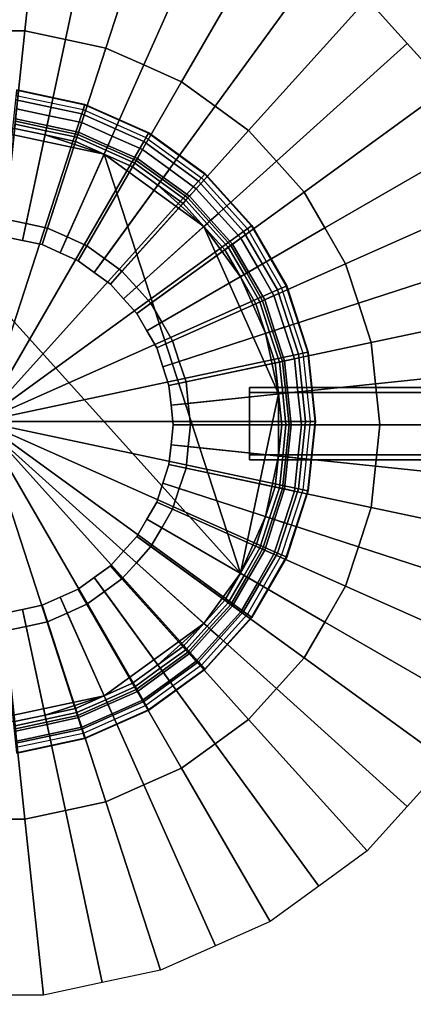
# Model space of a CAD drawing. Extents: x -11.5 to 11.5, y -9.9 to 10.6.
# Tile 15 of 33: x -5.9 to -4.2, y 2.6 to 6.8. Entities that reach past the tile are written whole.
import ezdxf

# ---------------------------------------------------------------- set-up
doc = ezdxf.new("R2010")
doc.units = 0
for name, color, linetype in [('CAST_IRON_-_PLATES_4', 27, 'CONTINUOUS'), ('GALVANIZED_METAL', 252, 'CONTINUOUS'), ('STAINLESS_STEEL', 251, 'CONTINUOUS')]:
    doc.layers.add(name, color=color, linetype=linetype)

msp = doc.modelspace()

# ---------------------------------------------------------------- linework, layer by layer
at = {"layer": 'CAST_IRON_-_PLATES_4'}
for points in [[(-5.6501, 6.4651, 1.478), (-5.6631, 6.4253, 1.5426), (-5.9504, 6.4864, 1.5426), (-5.946, 6.528, 1.478)], [(-5.657, 6.4441, 1.4134), (-5.6496, 6.4668, 1.4134), (-5.9458, 6.5298, 1.4134), (-5.9483, 6.506, 1.4134)], [(-5.6496, 6.4668, 1.4134), (-5.6501, 6.4651, 1.478), (-5.946, 6.528, 1.478), (-5.9458, 6.5298, 1.4134)], [(-5.6631, 6.4253, 1.5426), (-6.0973, 5.0889, 1.5426), (-5.9504, 6.4864, 1.5426)], [(-5.3738, 6.342, 1.478), (-5.3947, 6.3058, 1.5426), (-5.6631, 6.4253, 1.5426), (-5.6501, 6.4651, 1.478)], [(-5.3848, 6.3229, 1.4134), (-5.3729, 6.3436, 1.4134), (-5.6496, 6.4668, 1.4134), (-5.657, 6.4441, 1.4134)], [(-5.3729, 6.3436, 1.4134), (-5.3738, 6.342, 1.478), (-5.6501, 6.4651, 1.478), (-5.6496, 6.4668, 1.4134)], [(-5.3947, 6.3058, 1.5426), (-6.0973, 5.0889, 1.5426), (-5.6631, 6.4253, 1.5426)], [(-5.1291, 6.1642, 1.478), (-5.1571, 6.1332, 1.5426), (-5.3947, 6.3058, 1.5426), (-5.3738, 6.342, 1.478)], [(-5.1439, 6.1478, 1.4134), (-5.1278, 6.1656, 1.4134), (-5.3729, 6.3436, 1.4134), (-5.3848, 6.3229, 1.4134)], [(-5.1278, 6.1656, 1.4134), (-5.1291, 6.1642, 1.478), (-5.3738, 6.342, 1.478), (-5.3729, 6.3436, 1.4134)], [(-5.1571, 6.1332, 1.5426), (-6.0973, 5.0889, 1.5426), (-5.3947, 6.3058, 1.5426)], [(-4.9267, 5.9394, 1.478), (-4.9605, 5.9148, 1.5426), (-5.1571, 6.1332, 1.5426), (-5.1291, 6.1642, 1.478)], [(-4.9445, 5.9264, 1.4134), (-4.9252, 5.9405, 1.4134), (-5.1278, 6.1656, 1.4134), (-5.1439, 6.1478, 1.4134)], [(-4.9252, 5.9405, 1.4134), (-4.9267, 5.9394, 1.478), (-5.1291, 6.1642, 1.478), (-5.1278, 6.1656, 1.4134)], [(-4.9605, 5.9148, 1.5426), (-6.0973, 5.0889, 1.5426), (-5.1571, 6.1332, 1.5426)], [(-4.8136, 5.6605, 1.5426), (-6.0973, 5.0889, 1.5426), (-4.9605, 5.9148, 1.5426)], [(-4.7754, 5.6775, 1.478), (-4.8136, 5.6605, 1.5426), (-4.9605, 5.9148, 1.5426), (-4.9267, 5.9394, 1.478)], [(-4.7956, 5.6685, 1.4134), (-4.7737, 5.6782, 1.4134), (-4.9252, 5.9405, 1.4134), (-4.9445, 5.9264, 1.4134)], [(-4.7737, 5.6782, 1.4134), (-4.7754, 5.6775, 1.478), (-4.9267, 5.9394, 1.478), (-4.9252, 5.9405, 1.4134)], [(-4.7228, 5.3811, 1.5426), (-6.0973, 5.0889, 1.5426), (-4.8136, 5.6605, 1.5426)], [(-4.6819, 5.3898, 1.478), (-4.7228, 5.3811, 1.5426), (-4.8136, 5.6605, 1.5426), (-4.7754, 5.6775, 1.478)], [(-4.7035, 5.3852, 1.4134), (-4.6801, 5.3902, 1.4134), (-4.7737, 5.6782, 1.4134), (-4.7956, 5.6685, 1.4134)], [(-4.6801, 5.3902, 1.4134), (-4.6819, 5.3898, 1.478), (-4.7754, 5.6775, 1.478), (-4.7737, 5.6782, 1.4134)], [(-4.6921, 5.0889, 1.5426), (-6.0973, 5.0889, 1.5426), (-4.7228, 5.3811, 1.5426)], [(-4.6503, 5.0889, 1.478), (-4.6921, 5.0889, 1.5426), (-4.7228, 5.3811, 1.5426), (-4.6819, 5.3898, 1.478)], [(-4.6724, 5.0889, 1.4134), (-4.6485, 5.0889, 1.4134), (-4.6801, 5.3902, 1.4134), (-4.7035, 5.3852, 1.4134)], [(-4.6485, 5.0889, 1.4134), (-4.6503, 5.0889, 1.478), (-4.6819, 5.3898, 1.478), (-4.6801, 5.3902, 1.4134)], [(-1.0058, 5.2369, 1.9375), (-4.9349, 5.2369, 2.0094), (-4.9349, 4.9224, 2.0094), (-1.0058, 4.9224, 1.9375)], [(-4.9349, 5.2369, 2.0094), (-4.9349, 5.2153, 2.348), (-4.9349, 4.9437, 2.348), (-4.9349, 4.9224, 2.0094)], [(-4.9349, 5.2369, 2.0094), (-1.0058, 5.2369, 1.9375), (-1.0378, 5.2153, 2.348), (-4.9349, 5.2153, 2.348)], [(-4.9349, 4.9437, 2.348), (-4.9349, 5.2153, 2.348), (-1.0378, 5.2153, 2.348), (-1.0378, 4.9437, 2.348)], [(-5.9504, 3.6915, 1.5426), (-6.0973, 5.0889, 1.5426), (-5.6631, 3.7526, 1.5426)], [(-5.6631, 3.7526, 1.5426), (-6.0973, 5.0889, 1.5426), (-5.3947, 3.872, 1.5426)], [(-5.3947, 3.872, 1.5426), (-6.0973, 5.0889, 1.5426), (-5.1571, 4.0447, 1.5426)], [(-5.1571, 4.0447, 1.5426), (-6.0973, 5.0889, 1.5426), (-4.9605, 4.263, 1.5426)], [(-4.9605, 4.263, 1.5426), (-6.0973, 5.0889, 1.5426), (-4.8136, 4.5174, 1.5426)], [(-4.8136, 4.5174, 1.5426), (-6.0973, 5.0889, 1.5426), (-4.7228, 4.7968, 1.5426)], [(-4.7228, 4.7968, 1.5426), (-6.0973, 5.0889, 1.5426), (-4.6921, 5.0889, 1.5426)], [(-4.6819, 4.7881, 1.478), (-4.7228, 4.7968, 1.5426), (-4.6921, 5.0889, 1.5426), (-4.6503, 5.0889, 1.478)], [(-4.7035, 4.7927, 1.4134), (-4.6801, 4.7877, 1.4134), (-4.6485, 5.0889, 1.4134), (-4.6724, 5.0889, 1.4134)], [(-4.6801, 4.7877, 1.4134), (-4.6819, 4.7881, 1.478), (-4.6503, 5.0889, 1.478), (-4.6485, 5.0889, 1.4134)], [(-4.9349, 4.9437, 2.348), (-1.0378, 4.9437, 2.348), (-1.0058, 4.9224, 1.9375), (-4.9349, 4.9224, 2.0094)], [(-4.7754, 4.5004, 1.478), (-4.8136, 4.5174, 1.5426), (-4.7228, 4.7968, 1.5426), (-4.6819, 4.7881, 1.478)], [(-4.7956, 4.5094, 1.4134), (-4.7737, 4.4996, 1.4134), (-4.6801, 4.7877, 1.4134), (-4.7035, 4.7927, 1.4134)], [(-4.7737, 4.4996, 1.4134), (-4.7754, 4.5004, 1.478), (-4.6819, 4.7881, 1.478), (-4.6801, 4.7877, 1.4134)], [(-4.9267, 4.2384, 1.478), (-4.9605, 4.263, 1.5426), (-4.8136, 4.5174, 1.5426), (-4.7754, 4.5004, 1.478)], [(-4.9445, 4.2514, 1.4134), (-4.9252, 4.2373, 1.4134), (-4.7737, 4.4996, 1.4134), (-4.7956, 4.5094, 1.4134)], [(-4.9252, 4.2373, 1.4134), (-4.9267, 4.2384, 1.478), (-4.7754, 4.5004, 1.478), (-4.7737, 4.4996, 1.4134)], [(-5.1291, 4.0136, 1.478), (-5.1571, 4.0447, 1.5426), (-4.9605, 4.263, 1.5426), (-4.9267, 4.2384, 1.478)], [(-5.1439, 4.03, 1.4134), (-5.1278, 4.0122, 1.4134), (-4.9252, 4.2373, 1.4134), (-4.9445, 4.2514, 1.4134)], [(-5.1278, 4.0122, 1.4134), (-5.1291, 4.0136, 1.478), (-4.9267, 4.2384, 1.478), (-4.9252, 4.2373, 1.4134)], [(-5.3738, 3.8358, 1.478), (-5.3947, 3.872, 1.5426), (-5.1571, 4.0447, 1.5426), (-5.1291, 4.0136, 1.478)], [(-5.3848, 3.855, 1.4134), (-5.3729, 3.8342, 1.4134), (-5.1278, 4.0122, 1.4134), (-5.1439, 4.03, 1.4134)], [(-5.3729, 3.8342, 1.4134), (-5.3738, 3.8358, 1.478), (-5.1291, 4.0136, 1.478), (-5.1278, 4.0122, 1.4134)], [(-5.6501, 3.7128, 1.478), (-5.6631, 3.7526, 1.5426), (-5.3947, 3.872, 1.5426), (-5.3738, 3.8358, 1.478)], [(-5.657, 3.7338, 1.4134), (-5.6496, 3.711, 1.4134), (-5.3729, 3.8342, 1.4134), (-5.3848, 3.855, 1.4134)], [(-5.6496, 3.711, 1.4134), (-5.6501, 3.7128, 1.478), (-5.3738, 3.8358, 1.478), (-5.3729, 3.8342, 1.4134)], [(-5.946, 3.6499, 1.478), (-5.9504, 3.6915, 1.5426), (-5.6631, 3.7526, 1.5426), (-5.6501, 3.7128, 1.478)], [(-5.9483, 3.6719, 1.4134), (-5.9458, 3.648, 1.4134), (-5.6496, 3.711, 1.4134), (-5.657, 3.7338, 1.4134)], [(-5.9458, 3.648, 1.4134), (-5.946, 3.6499, 1.478), (-5.6501, 3.7128, 1.478), (-5.6496, 3.711, 1.4134)]]:
    msp.add_3dface(points, dxfattribs=at)
at = {"layer": 'GALVANIZED_METAL'}
msp.add_3dface([(-10.8114, 9.0054, -1.7317), (-10.8114, -8.9641, -1.7317), (10.8114, -9.2996, -1.7317), (10.8114, 9.0054, -1.7317)], dxfattribs=at)
at = {"layer": 'STAINLESS_STEEL'}
for points in [[(-0.5073, -5.2258, 0.249), (-1.0791, -5.7841, 0.249), (-10.3961, 9.5221, 0.249), (-0.5073, 9.5216, 0.249)], [(-1.0791, -5.7841, 0.249), (-10.3961, -5.7841, 0.249), (-10.3961, 9.5221, 0.249)], [(-5.8304, 7.5511, 0.2626), (-5.9108, 6.786, 0.6659), (-6.0908, 6.786, 0.6659), (-6.0908, 7.5511, 0.2626)], [(-5.5757, 7.4969, 0.2626), (-5.7348, 6.7486, 0.6659), (-5.9108, 6.786, 0.6659), (-5.8304, 7.5511, 0.2626)], [(-5.3211, 7.4428, 0.2626), (-5.5588, 6.7112, 0.6659), (-5.7348, 6.7486, 0.6659), (-5.5757, 7.4969, 0.2626)], [(-5.0832, 7.3369, 0.2626), (-5.3944, 6.638, 0.6659), (-5.5588, 6.7112, 0.6659), (-5.3211, 7.4428, 0.2626)], [(-5.23, 6.5648, 0.6659), (-5.3944, 6.638, 0.6659), (-5.0832, 7.3369, 0.2626), (-4.8454, 7.231, 0.2626)], [(-4.6347, 7.078, 0.2626), (-5.0844, 6.4591, 0.6659), (-5.23, 6.5648, 0.6659), (-4.8454, 7.231, 0.2626)], [(-4.4241, 6.9249, 0.2626), (-4.9388, 6.3533, 0.6659), (-5.0844, 6.4591, 0.6659), (-4.6347, 7.078, 0.2626)], [(-4.2499, 6.7314, 0.2626), (-4.8184, 6.2195, 0.6659), (-4.9388, 6.3533, 0.6659), (-4.4241, 6.9249, 0.2626)], [(-6.0908, 5.8933, 0.6873), (-6.0908, 6.786, 0.6659), (-5.9108, 6.786, 0.6659), (-6.0046, 5.8933, 0.6873)], [(-6.0046, 5.8933, 0.6873), (-5.9108, 6.786, 0.6659), (-5.7348, 6.7486, 0.6659), (-5.9204, 5.8754, 0.6873)], [(-5.9204, 5.8754, 0.6873), (-5.7348, 6.7486, 0.6659), (-5.5588, 6.7112, 0.6659), (-5.8361, 5.8575, 0.6873)], [(-4.0757, 6.538, 0.2626), (-4.698, 6.0858, 0.6659), (-4.8184, 6.2195, 0.6659), (-4.2499, 6.7314, 0.2626)], [(-5.8361, 5.8575, 0.6873), (-5.5588, 6.7112, 0.6659), (-5.3944, 6.638, 0.6659), (-5.7575, 5.8225, 0.6873)], [(-5.7575, 5.8225, 0.6873), (-5.3944, 6.638, 0.6659), (-5.23, 6.5648, 0.6659), (-5.6788, 5.7874, 0.6873)], [(-5.6788, 5.7874, 0.6873), (-5.23, 6.5648, 0.6659), (-5.0844, 6.4591, 0.6659), (-5.6091, 5.7368, 0.6873)], [(-3.9455, 6.3125, 0.2626), (-4.608, 5.93, 0.6659), (-4.698, 6.0858, 0.6659), (-4.0757, 6.538, 0.2626)], [(-5.952, 6.3941, 0.8171), (-5.8163, 6.3652, 0.8171), (-5.8051, 6.4176, 0.8726), (-5.9464, 6.4476, 0.8726)], [(-5.9464, 6.4476, 0.8726), (-5.8051, 6.4176, 0.8726), (-5.8143, 6.3746, 1.1771), (-5.951, 6.4037, 1.1771)], [(-5.8163, 6.3652, 0.8171), (-5.6805, 6.3364, 0.8171), (-5.6639, 6.3876, 0.8726), (-5.8051, 6.4176, 0.8726)], [(-5.8051, 6.4176, 0.8726), (-5.6639, 6.3876, 0.8726), (-5.6776, 6.3455, 1.1771), (-5.8143, 6.3746, 1.1771)], [(-5.6091, 5.7368, 0.6873), (-5.0844, 6.4591, 0.6659), (-4.9388, 6.3533, 0.6659), (-5.5394, 5.6862, 0.6873)], [(-5.952, 6.3941, 0.8171), (-5.9967, 5.9685, 0.7992), (-5.9048, 5.9489, 0.7992), (-5.8163, 6.3652, 0.8171)], [(-5.9553, 6.3625, 1.4113), (-5.9534, 6.3808, 1.245), (-5.819, 6.3522, 1.245), (-5.8228, 6.3343, 1.4113)], [(-5.951, 6.4037, 1.1771), (-5.8143, 6.3746, 1.1771), (-5.819, 6.3522, 1.1771), (-5.9534, 6.3808, 1.1771)], [(-5.9534, 6.3808, 1.1771), (-5.819, 6.3522, 1.1771), (-5.819, 6.3522, 1.245), (-5.9534, 6.3808, 1.245)], [(-5.8143, 6.3746, 1.1771), (-5.6776, 6.3455, 1.1771), (-5.6847, 6.3237, 1.1771), (-5.819, 6.3522, 1.1771)], [(-5.6805, 6.3364, 0.8171), (-5.5538, 6.28, 0.8171), (-5.532, 6.3288, 0.8726), (-5.6639, 6.3876, 0.8726)], [(-5.6639, 6.3876, 0.8726), (-5.532, 6.3288, 0.8726), (-5.5499, 6.2887, 1.1771), (-5.6776, 6.3455, 1.1771)], [(-4.9748, 4.4296, 1.4113), (-6.6149, 6.2511, 1.4113), (-6.0908, 6.3625, 1.4113), (-5.5666, 6.2511, 1.4113)], [(-5.8228, 6.3343, 1.4113), (-5.5666, 6.2511, 1.4113), (-6.0908, 6.3625, 1.4113), (-5.9553, 6.3625, 1.4113)], [(-5.8163, 6.3652, 0.8171), (-5.9048, 5.9489, 0.7992), (-5.8128, 5.9294, 0.7992), (-5.6805, 6.3364, 0.8171)], [(-5.8228, 6.3343, 1.4113), (-5.819, 6.3522, 1.245), (-5.6847, 6.3237, 1.245), (-5.6904, 6.3062, 1.4113)], [(-5.8228, 6.3343, 1.4113), (-5.6904, 6.3062, 1.4113), (-5.5666, 6.2511, 1.4113)], [(-5.819, 6.3522, 1.1771), (-5.6847, 6.3237, 1.1771), (-5.6847, 6.3237, 1.245), (-5.819, 6.3522, 1.245)], [(-5.6805, 6.3364, 0.8171), (-5.8128, 5.9294, 0.7992), (-5.7269, 5.8911, 0.7992), (-5.5538, 6.28, 0.8171)], [(-5.6776, 6.3455, 1.1771), (-5.5499, 6.2887, 1.1771), (-5.5592, 6.2678, 1.1771), (-5.6847, 6.3237, 1.1771)], [(-5.5394, 5.6862, 0.6873), (-4.9388, 6.3533, 0.6659), (-4.8184, 6.2195, 0.6659), (-5.4818, 5.6222, 0.6873)], [(-5.6904, 6.3062, 1.4113), (-5.6847, 6.3237, 1.245), (-5.5592, 6.2678, 1.245), (-5.5666, 6.2511, 1.4113)], [(-5.6847, 6.3237, 1.1771), (-5.5592, 6.2678, 1.1771), (-5.5592, 6.2678, 1.245), (-5.6847, 6.3237, 1.245)], [(-5.5499, 6.2887, 1.1771), (-5.4222, 6.2318, 1.1771), (-5.4337, 6.2119, 1.1771), (-5.5592, 6.2678, 1.1771)], [(-5.5538, 6.28, 0.8171), (-5.427, 6.2235, 0.8171), (-5.4001, 6.2701, 0.8726), (-5.532, 6.3288, 0.8726)], [(-5.532, 6.3288, 0.8726), (-5.4001, 6.2701, 0.8726), (-5.4222, 6.2318, 1.1771), (-5.5499, 6.2887, 1.1771)], [(-3.8153, 6.087, 0.2626), (-4.518, 5.7741, 0.6659), (-4.608, 5.93, 0.6659), (-3.9455, 6.3125, 0.2626)], [(-4.9748, 4.4296, 1.4113), (-5.1332, 4.2117, 1.4113), (-7.0484, 5.9361, 1.4113), (-6.6149, 6.2511, 1.4113)], [(-5.5538, 6.28, 0.8171), (-5.7269, 5.8911, 0.7992), (-5.641, 5.8529, 0.7992), (-5.427, 6.2235, 0.8171)], [(-5.5666, 6.2511, 1.4113), (-5.5592, 6.2678, 1.245), (-5.4337, 6.2119, 1.245), (-5.4429, 6.196, 1.4113)], [(-5.3333, 6.1164, 1.4113), (-5.1332, 5.9361, 1.4113), (-5.5666, 6.2511, 1.4113), (-5.4429, 6.196, 1.4113)], [(-4.9748, 4.4296, 1.4113), (-5.5666, 6.2511, 1.4113), (-5.1332, 5.9361, 1.4113), (-4.8092, 5.2086, 1.4113)], [(-5.5592, 6.2678, 1.1771), (-5.4337, 6.2119, 1.1771), (-5.4337, 6.2119, 1.245), (-5.5592, 6.2678, 1.245)], [(-5.427, 6.2235, 0.8171), (-5.3148, 6.142, 0.8171), (-5.2833, 6.1853, 0.8726), (-5.4001, 6.2701, 0.8726)], [(-5.4001, 6.2701, 0.8726), (-5.2833, 6.1853, 0.8726), (-5.3091, 6.1497, 1.1771), (-5.4222, 6.2318, 1.1771)], [(-5.427, 6.2235, 0.8171), (-5.641, 5.8529, 0.7992), (-5.5649, 5.7976, 0.7992), (-5.3148, 6.142, 0.8171)], [(-5.4818, 5.6222, 0.6873), (-4.8184, 6.2195, 0.6659), (-4.698, 6.0858, 0.6659), (-5.4242, 5.5582, 0.6873)], [(-5.4429, 6.196, 1.4113), (-5.4337, 6.2119, 1.245), (-5.3226, 6.1312, 1.245), (-5.3333, 6.1164, 1.4113)], [(-5.4222, 6.2318, 1.1771), (-5.3091, 6.1497, 1.1771), (-5.3226, 6.1312, 1.1771), (-5.4337, 6.2119, 1.1771)], [(-5.4337, 6.2119, 1.1771), (-5.3226, 6.1312, 1.1771), (-5.3226, 6.1312, 1.245), (-5.4337, 6.2119, 1.245)], [(-5.3148, 6.142, 0.8171), (-5.2025, 6.0604, 0.8171), (-5.1665, 6.1004, 0.8726), (-5.2833, 6.1853, 0.8726)], [(-5.2833, 6.1853, 0.8726), (-5.1665, 6.1004, 0.8726), (-5.1961, 6.0675, 1.1771), (-5.3091, 6.1497, 1.1771)], [(-5.3148, 6.142, 0.8171), (-5.5649, 5.7976, 0.7992), (-5.4889, 5.7424, 0.7992), (-5.2025, 6.0604, 0.8171)], [(-5.3333, 6.1164, 1.4113), (-5.3226, 6.1312, 1.245), (-5.2115, 6.0505, 1.245), (-5.2238, 6.0368, 1.4113)], [(-5.3091, 6.1497, 1.1771), (-5.1961, 6.0675, 1.1771), (-5.2115, 6.0505, 1.1771), (-5.3226, 6.1312, 1.1771)], [(-5.3226, 6.1312, 1.1771), (-5.2115, 6.0505, 1.1771), (-5.2115, 6.0505, 1.245), (-5.3226, 6.1312, 1.245)], [(-5.4242, 5.5582, 0.6873), (-4.698, 6.0858, 0.6659), (-4.608, 5.93, 0.6659), (-5.3811, 5.4836, 0.6873)], [(-5.3333, 6.1164, 1.4113), (-5.2238, 6.0368, 1.4113), (-5.1332, 5.9361, 1.4113)], [(-5.2025, 6.0604, 0.8171), (-5.1097, 5.9573, 0.8171), (-5.0699, 5.9931, 0.8726), (-5.1665, 6.1004, 0.8726)], [(-5.1665, 6.1004, 0.8726), (-5.0699, 5.9931, 0.8726), (-5.1026, 5.9637, 1.1771), (-5.1961, 6.0675, 1.1771)], [(-4.518, 5.7741, 0.6659), (-3.8153, 6.087, 0.2626), (-3.7348, 5.8394, 0.2626), (-4.4624, 5.603, 0.6659)], [(-5.2025, 6.0604, 0.8171), (-5.4889, 5.7424, 0.7992), (-5.426, 5.6725, 0.7992), (-5.1097, 5.9573, 0.8171)], [(-5.2238, 6.0368, 1.4113), (-5.2115, 6.0505, 1.245), (-5.1196, 5.9484, 1.245), (-5.1332, 5.9361, 1.4113)], [(-5.1961, 6.0675, 1.1771), (-5.1026, 5.9637, 1.1771), (-5.1196, 5.9484, 1.1771), (-5.2115, 6.0505, 1.1771)], [(-5.2115, 6.0505, 1.1771), (-5.1196, 5.9484, 1.1771), (-5.1196, 5.9484, 1.245), (-5.2115, 6.0505, 1.245)], [(-5.1097, 5.9573, 0.8171), (-5.0168, 5.8542, 0.8171), (-4.9733, 5.8858, 0.8726), (-5.0699, 5.9931, 0.8726)], [(-5.0699, 5.9931, 0.8726), (-4.9733, 5.8858, 0.8726), (-5.009, 5.8598, 1.1771), (-5.1026, 5.9637, 1.1771)], [(-5.9967, 5.9685, 0.7992), (-6.0046, 5.8933, 0.6873), (-5.9204, 5.8754, 0.6873), (-5.9048, 5.9489, 0.7992)], [(-5.9048, 5.9489, 0.7992), (-5.9204, 5.8754, 0.6873), (-5.8361, 5.8575, 0.6873), (-5.8128, 5.9294, 0.7992)], [(-5.1097, 5.9573, 0.8171), (-5.426, 5.6725, 0.7992), (-5.3631, 5.6026, 0.7992), (-5.0168, 5.8542, 0.8171)], [(-5.1332, 5.9361, 1.4113), (-5.1196, 5.9484, 1.245), (-5.0276, 5.8463, 1.245), (-5.0425, 5.8355, 1.4113)], [(-5.1026, 5.9637, 1.1771), (-5.009, 5.8598, 1.1771), (-5.0276, 5.8463, 1.1771), (-5.1196, 5.9484, 1.1771)], [(-5.1196, 5.9484, 1.1771), (-5.0276, 5.8463, 1.1771), (-5.0276, 5.8463, 1.245), (-5.1196, 5.9484, 1.245)], [(-5.5666, 3.8967, 1.4113), (-6.0908, 3.7853, 1.4113), (-7.0484, 5.9361, 1.4113), (-5.1332, 4.2117, 1.4113)], [(-5.8128, 5.9294, 0.7992), (-5.8361, 5.8575, 0.6873), (-5.7575, 5.8225, 0.6873), (-5.7269, 5.8911, 0.7992)], [(-5.3811, 5.4836, 0.6873), (-4.608, 5.93, 0.6659), (-4.518, 5.7741, 0.6659), (-5.3381, 5.409, 0.6873)], [(-5.1332, 5.9361, 1.4113), (-5.0425, 5.8355, 1.4113), (-4.9748, 5.7182, 1.4113)], [(-4.8092, 5.2086, 1.4113), (-5.1332, 5.9361, 1.4113), (-4.9748, 5.7182, 1.4113), (-4.8652, 5.4721, 1.4113)], [(-5.7269, 5.8911, 0.7992), (-5.7575, 5.8225, 0.6873), (-5.6788, 5.7874, 0.6873), (-5.641, 5.8529, 0.7992)], [(-5.0168, 5.8542, 0.8171), (-4.9474, 5.734, 0.8171), (-4.9011, 5.7608, 0.8726), (-4.9733, 5.8858, 0.8726)], [(-4.9733, 5.8858, 0.8726), (-4.9011, 5.7608, 0.8726), (-4.9392, 5.7388, 1.1771), (-5.009, 5.8598, 1.1771)], [(-5.641, 5.8529, 0.7992), (-5.6788, 5.7874, 0.6873), (-5.6091, 5.7368, 0.6873), (-5.5649, 5.7976, 0.7992)], [(-5.0168, 5.8542, 0.8171), (-5.3631, 5.6026, 0.7992), (-5.316, 5.5212, 0.7992), (-4.9474, 5.734, 0.8171)], [(-5.0425, 5.8355, 1.4113), (-5.0276, 5.8463, 1.245), (-4.959, 5.7273, 1.245), (-4.9748, 5.7182, 1.4113)], [(-5.009, 5.8598, 1.1771), (-4.9392, 5.7388, 1.1771), (-4.959, 5.7273, 1.1771), (-5.0276, 5.8463, 1.1771)], [(-5.0276, 5.8463, 1.1771), (-4.959, 5.7273, 1.1771), (-4.959, 5.7273, 1.245), (-5.0276, 5.8463, 1.245)], [(-4.4068, 5.4318, 0.6659), (-4.4624, 5.603, 0.6659), (-3.7348, 5.8394, 0.2626), (-3.6544, 5.5918, 0.2626)], [(-5.5649, 5.7976, 0.7992), (-5.6091, 5.7368, 0.6873), (-5.5394, 5.6862, 0.6873), (-5.4889, 5.7424, 0.7992)], [(-5.4889, 5.7424, 0.7992), (-5.5394, 5.6862, 0.6873), (-5.4818, 5.6222, 0.6873), (-5.426, 5.6725, 0.7992)], [(-5.3381, 5.409, 0.6873), (-4.518, 5.7741, 0.6659), (-4.4624, 5.603, 0.6659), (-5.3115, 5.3271, 0.6873)], [(-4.9474, 5.734, 0.8171), (-5.316, 5.5212, 0.7992), (-5.269, 5.4398, 0.7992), (-4.8781, 5.6138, 0.8171)], [(-4.9392, 5.7388, 1.1771), (-4.8693, 5.6177, 1.1771), (-4.8903, 5.6084, 1.1771), (-4.959, 5.7273, 1.1771)], [(-4.9474, 5.734, 0.8171), (-4.8781, 5.6138, 0.8171), (-4.8289, 5.6357, 0.8726), (-4.9011, 5.7608, 0.8726)], [(-4.9011, 5.7608, 0.8726), (-4.8289, 5.6357, 0.8726), (-4.8693, 5.6177, 1.1771), (-4.9392, 5.7388, 1.1771)], [(-4.9748, 5.7182, 1.4113), (-4.959, 5.7273, 1.245), (-4.8903, 5.6084, 1.245), (-4.9071, 5.6009, 1.4113)], [(-4.9748, 5.7182, 1.4113), (-4.9071, 5.6009, 1.4113), (-4.8652, 5.4721, 1.4113)], [(-4.959, 5.7273, 1.1771), (-4.8903, 5.6084, 1.1771), (-4.8903, 5.6084, 1.245), (-4.959, 5.7273, 1.245)], [(-5.426, 5.6725, 0.7992), (-5.4818, 5.6222, 0.6873), (-5.4242, 5.5582, 0.6873), (-5.3631, 5.6026, 0.7992)], [(-4.8781, 5.6138, 0.8171), (-5.269, 5.4398, 0.7992), (-5.24, 5.3503, 0.7992), (-4.8352, 5.4819, 0.8171)], [(-4.9071, 5.6009, 1.4113), (-4.8903, 5.6084, 1.245), (-4.8478, 5.4778, 1.245), (-4.8652, 5.4721, 1.4113)], [(-4.8693, 5.6177, 1.1771), (-4.8261, 5.4848, 1.1771), (-4.8478, 5.4778, 1.1771), (-4.8903, 5.6084, 1.1771)], [(-4.8903, 5.6084, 1.1771), (-4.8478, 5.4778, 1.1771), (-4.8478, 5.4778, 1.245), (-4.8903, 5.6084, 1.245)], [(-4.8781, 5.6138, 0.8171), (-4.8352, 5.4819, 0.8171), (-4.7843, 5.4984, 0.8726), (-4.8289, 5.6357, 0.8726)], [(-4.8289, 5.6357, 0.8726), (-4.7843, 5.4984, 0.8726), (-4.8261, 5.4848, 1.1771), (-4.8693, 5.6177, 1.1771)], [(-5.3631, 5.6026, 0.7992), (-5.4242, 5.5582, 0.6873), (-5.3811, 5.4836, 0.6873), (-5.316, 5.5212, 0.7992)], [(-5.3115, 5.3271, 0.6873), (-4.4624, 5.603, 0.6659), (-4.4068, 5.4318, 0.6659), (-5.2848, 5.2452, 0.6873)], [(-4.388, 5.2529, 0.6659), (-4.4068, 5.4318, 0.6659), (-3.6544, 5.5918, 0.2626), (-3.6272, 5.3328, 0.2626)], [(-5.316, 5.5212, 0.7992), (-5.3811, 5.4836, 0.6873), (-5.3381, 5.409, 0.6873), (-5.269, 5.4398, 0.7992)], [(-4.8352, 5.4819, 0.8171), (-5.24, 5.3503, 0.7992), (-5.2109, 5.2609, 0.7992), (-4.7923, 5.3499, 0.8171)], [(-4.8652, 5.4721, 1.4113), (-4.8478, 5.4778, 1.245), (-4.8054, 5.3471, 1.245), (-4.8234, 5.3433, 1.4113)], [(-4.8261, 5.4848, 1.1771), (-4.7829, 5.3519, 1.1771), (-4.8054, 5.3471, 1.1771), (-4.8478, 5.4778, 1.1771)], [(-4.8478, 5.4778, 1.1771), (-4.8054, 5.3471, 1.1771), (-4.8054, 5.3471, 1.245), (-4.8478, 5.4778, 1.245)], [(-4.8352, 5.4819, 0.8171), (-4.7923, 5.3499, 0.8171), (-4.7397, 5.3611, 0.8726), (-4.7843, 5.4984, 0.8726)], [(-4.7843, 5.4984, 0.8726), (-4.7397, 5.3611, 0.8726), (-4.7829, 5.3519, 1.1771), (-4.8261, 5.4848, 1.1771)], [(-5.269, 5.4398, 0.7992), (-5.3381, 5.409, 0.6873), (-5.3115, 5.3271, 0.6873), (-5.24, 5.3503, 0.7992)], [(-4.8652, 5.4721, 1.4113), (-4.8234, 5.3433, 1.4113), (-4.8092, 5.2086, 1.4113)], [(-5.2848, 5.2452, 0.6873), (-4.4068, 5.4318, 0.6659), (-4.388, 5.2529, 0.6659), (-5.2758, 5.1596, 0.6873)], [(-5.24, 5.3503, 0.7992), (-5.3115, 5.3271, 0.6873), (-5.2848, 5.2452, 0.6873), (-5.2109, 5.2609, 0.7992)], [(-4.7923, 5.3499, 0.8171), (-5.2109, 5.2609, 0.7992), (-5.2011, 5.1674, 0.7992), (-4.7778, 5.2119, 0.8171)], [(-4.7829, 5.3519, 1.1771), (-4.7683, 5.2129, 1.1771), (-4.791, 5.2105, 1.1771), (-4.8054, 5.3471, 1.1771)], [(-4.7923, 5.3499, 0.8171), (-4.7778, 5.2119, 0.8171), (-4.7246, 5.2175, 0.8726), (-4.7397, 5.3611, 0.8726)], [(-4.7397, 5.3611, 0.8726), (-4.7246, 5.2175, 0.8726), (-4.7683, 5.2129, 1.1771), (-4.7829, 5.3519, 1.1771)], [(-4.8234, 5.3433, 1.4113), (-4.8054, 5.3471, 1.245), (-4.791, 5.2105, 1.245), (-4.8092, 5.2086, 1.4113)], [(-4.8054, 5.3471, 1.1771), (-4.791, 5.2105, 1.1771), (-4.791, 5.2105, 1.245), (-4.8054, 5.3471, 1.245)], [(-4.3692, 5.0739, 0.6659), (-4.388, 5.2529, 0.6659), (-3.6272, 5.3328, 0.2626), (-3.6, 5.0739, 0.2626)], [(-5.2109, 5.2609, 0.7992), (-5.2848, 5.2452, 0.6873), (-5.2758, 5.1596, 0.6873), (-5.2011, 5.1674, 0.7992)], [(-5.2758, 5.1596, 0.6873), (-4.388, 5.2529, 0.6659), (-4.3692, 5.0739, 0.6659), (-5.2668, 5.0739, 0.6873)], [(-4.7778, 5.2119, 0.8171), (-5.2011, 5.1674, 0.7992), (-5.1913, 5.0739, 0.7992), (-4.7633, 5.0739, 0.8171)], [(-4.9748, 4.4296, 1.4113), (-4.8092, 5.2086, 1.4113), (-4.8092, 4.9392, 1.4113), (-4.8652, 4.6757, 1.4113)], [(-4.8092, 5.2086, 1.4113), (-4.791, 5.2105, 1.245), (-4.7767, 5.0739, 1.245), (-4.7951, 5.0739, 1.4113)], [(-4.8092, 5.2086, 1.4113), (-4.7951, 5.0739, 1.4113), (-4.8092, 4.9392, 1.4113)], [(-4.7683, 5.2129, 1.1771), (-4.7537, 5.0739, 1.1771), (-4.7767, 5.0739, 1.1771), (-4.791, 5.2105, 1.1771)], [(-4.791, 5.2105, 1.1771), (-4.7767, 5.0739, 1.1771), (-4.7767, 5.0739, 1.245), (-4.791, 5.2105, 1.245)], [(-4.7778, 5.2119, 0.8171), (-4.7633, 5.0739, 0.8171), (-4.7095, 5.0739, 0.8726), (-4.7246, 5.2175, 0.8726)], [(-4.7246, 5.2175, 0.8726), (-4.7095, 5.0739, 0.8726), (-4.7537, 5.0739, 1.1771), (-4.7683, 5.2129, 1.1771)], [(-5.2011, 5.1674, 0.7992), (-5.2758, 5.1596, 0.6873), (-5.2668, 5.0739, 0.6873), (-5.1913, 5.0739, 0.7992)], [(-5.2668, 5.0739, 0.6873), (-4.3692, 5.0739, 0.6659), (-4.388, 4.8949, 0.6659), (-5.2758, 4.9883, 0.6873)], [(-5.1913, 5.0739, 0.7992), (-5.2668, 5.0739, 0.6873), (-5.2758, 4.9883, 0.6873), (-5.2011, 4.9804, 0.7992)], [(-4.7633, 5.0739, 0.8171), (-5.1913, 5.0739, 0.7992), (-5.2011, 4.9804, 0.7992), (-4.7778, 4.9359, 0.8171)], [(-4.7951, 5.0739, 1.4113), (-4.7767, 5.0739, 1.245), (-4.791, 4.9373, 1.245), (-4.8092, 4.9392, 1.4113)], [(-4.7767, 5.0739, 1.1771), (-4.791, 4.9373, 1.1771), (-4.791, 4.9373, 1.245), (-4.7767, 5.0739, 1.245)], [(-4.7537, 5.0739, 1.1771), (-4.7683, 4.9349, 1.1771), (-4.791, 4.9373, 1.1771), (-4.7767, 5.0739, 1.1771)], [(-4.7633, 5.0739, 0.8171), (-4.7778, 4.9359, 0.8171), (-4.7246, 4.9303, 0.8726), (-4.7095, 5.0739, 0.8726)], [(-4.7095, 5.0739, 0.8726), (-4.7246, 4.9303, 0.8726), (-4.7683, 4.9349, 1.1771), (-4.7537, 5.0739, 1.1771)], [(-4.3692, 5.0739, 0.6659), (-3.6, 5.0739, 0.2626), (-3.6272, 4.815, 0.2626), (-4.388, 4.8949, 0.6659)], [(-5.2758, 4.9883, 0.6873), (-4.388, 4.8949, 0.6659), (-4.4068, 4.716, 0.6659), (-5.2848, 4.9026, 0.6873)], [(-5.2011, 4.9804, 0.7992), (-5.2758, 4.9883, 0.6873), (-5.2848, 4.9026, 0.6873), (-5.2109, 4.8869, 0.7992)], [(-4.7778, 4.9359, 0.8171), (-5.2011, 4.9804, 0.7992), (-5.2109, 4.8869, 0.7992), (-4.7923, 4.7979, 0.8171)], [(-4.8092, 4.9392, 1.4113), (-4.8234, 4.8045, 1.4113), (-4.8652, 4.6757, 1.4113)], [(-4.8092, 4.9392, 1.4113), (-4.791, 4.9373, 1.245), (-4.8054, 4.8007, 1.245), (-4.8234, 4.8045, 1.4113)], [(-4.791, 4.9373, 1.1771), (-4.8054, 4.8007, 1.1771), (-4.8054, 4.8007, 1.245), (-4.791, 4.9373, 1.245)], [(-4.7683, 4.9349, 1.1771), (-4.7829, 4.7959, 1.1771), (-4.8054, 4.8007, 1.1771), (-4.791, 4.9373, 1.1771)], [(-4.7778, 4.9359, 0.8171), (-4.7923, 4.7979, 0.8171), (-4.7397, 4.7867, 0.8726), (-4.7246, 4.9303, 0.8726)], [(-4.7246, 4.9303, 0.8726), (-4.7397, 4.7867, 0.8726), (-4.7829, 4.7959, 1.1771), (-4.7683, 4.9349, 1.1771)], [(-5.2848, 4.9026, 0.6873), (-4.4068, 4.716, 0.6659), (-4.4624, 4.5448, 0.6659), (-5.3115, 4.8207, 0.6873)], [(-5.2109, 4.8869, 0.7992), (-5.2848, 4.9026, 0.6873), (-5.3115, 4.8207, 0.6873), (-5.24, 4.7975, 0.7992)], [(-4.7923, 4.7979, 0.8171), (-5.2109, 4.8869, 0.7992), (-5.24, 4.7975, 0.7992), (-4.8352, 4.6659, 0.8171)], [(-3.6544, 4.556, 0.2626), (-4.4068, 4.716, 0.6659), (-4.388, 4.8949, 0.6659), (-3.6272, 4.815, 0.2626)], [(-5.3115, 4.8207, 0.6873), (-4.4624, 4.5448, 0.6659), (-4.518, 4.3737, 0.6659), (-5.3381, 4.7388, 0.6873)], [(-5.24, 4.7975, 0.7992), (-5.3115, 4.8207, 0.6873), (-5.3381, 4.7388, 0.6873), (-5.269, 4.7081, 0.7992)], [(-4.8352, 4.6659, 0.8171), (-5.24, 4.7975, 0.7992), (-5.269, 4.7081, 0.7992), (-4.8781, 4.534, 0.8171)], [(-4.8234, 4.8045, 1.4113), (-4.8054, 4.8007, 1.245), (-4.8478, 4.6701, 1.245), (-4.8652, 4.6757, 1.4113)], [(-4.8054, 4.8007, 1.1771), (-4.8478, 4.6701, 1.1771), (-4.8478, 4.6701, 1.245), (-4.8054, 4.8007, 1.245)], [(-4.7829, 4.7959, 1.1771), (-4.8261, 4.663, 1.1771), (-4.8478, 4.6701, 1.1771), (-4.8054, 4.8007, 1.1771)], [(-4.7923, 4.7979, 0.8171), (-4.8352, 4.6659, 0.8171), (-4.7843, 4.6494, 0.8726), (-4.7397, 4.7867, 0.8726)], [(-4.7397, 4.7867, 0.8726), (-4.7843, 4.6494, 0.8726), (-4.8261, 4.663, 1.1771), (-4.7829, 4.7959, 1.1771)], [(-5.3381, 4.7388, 0.6873), (-4.518, 4.3737, 0.6659), (-4.608, 4.2178, 0.6659), (-5.3811, 4.6642, 0.6873)], [(-5.269, 4.7081, 0.7992), (-5.3381, 4.7388, 0.6873), (-5.3811, 4.6642, 0.6873), (-5.316, 4.6266, 0.7992)], [(-4.8781, 4.534, 0.8171), (-5.269, 4.7081, 0.7992), (-5.316, 4.6266, 0.7992), (-4.9474, 4.4138, 0.8171)], [(-3.7348, 4.3084, 0.2626), (-4.4624, 4.5448, 0.6659), (-4.4068, 4.716, 0.6659), (-3.6544, 4.556, 0.2626)], [(-5.3811, 4.6642, 0.6873), (-4.608, 4.2178, 0.6659), (-4.698, 4.062, 0.6659), (-5.4242, 4.5896, 0.6873)], [(-5.316, 4.6266, 0.7992), (-5.3811, 4.6642, 0.6873), (-5.4242, 4.5896, 0.6873), (-5.3631, 4.5452, 0.7992)], [(-4.8652, 4.6757, 1.4113), (-4.9071, 4.5469, 1.4113), (-4.9748, 4.4296, 1.4113)], [(-4.8652, 4.6757, 1.4113), (-4.8478, 4.6701, 1.245), (-4.8903, 4.5394, 1.245), (-4.9071, 4.5469, 1.4113)], [(-4.8478, 4.6701, 1.1771), (-4.8903, 4.5394, 1.1771), (-4.8903, 4.5394, 1.245), (-4.8478, 4.6701, 1.245)], [(-4.8261, 4.663, 1.1771), (-4.8693, 4.5301, 1.1771), (-4.8903, 4.5394, 1.1771), (-4.8478, 4.6701, 1.1771)], [(-4.8352, 4.6659, 0.8171), (-4.8781, 4.534, 0.8171), (-4.8289, 4.5121, 0.8726), (-4.7843, 4.6494, 0.8726)], [(-4.7843, 4.6494, 0.8726), (-4.8289, 4.5121, 0.8726), (-4.8693, 4.5301, 1.1771), (-4.8261, 4.663, 1.1771)], [(-4.9474, 4.4138, 0.8171), (-5.316, 4.6266, 0.7992), (-5.3631, 4.5452, 0.7992), (-5.0168, 4.2936, 0.8171)], [(-5.4242, 4.5896, 0.6873), (-4.698, 4.062, 0.6659), (-4.8184, 3.9283, 0.6659), (-5.4818, 4.5256, 0.6873)], [(-5.3631, 4.5452, 0.7992), (-5.4242, 4.5896, 0.6873), (-5.4818, 4.5256, 0.6873), (-5.426, 4.4753, 0.7992)], [(-5.0168, 4.2936, 0.8171), (-5.3631, 4.5452, 0.7992), (-5.426, 4.4753, 0.7992), (-5.1097, 4.1905, 0.8171)], [(-4.9071, 4.5469, 1.4113), (-4.8903, 4.5394, 1.245), (-4.959, 4.4205, 1.245), (-4.9748, 4.4296, 1.4113)], [(-4.8903, 4.5394, 1.1771), (-4.959, 4.4205, 1.1771), (-4.959, 4.4205, 1.245), (-4.8903, 4.5394, 1.245)], [(-4.8693, 4.5301, 1.1771), (-4.9392, 4.409, 1.1771), (-4.959, 4.4205, 1.1771), (-4.8903, 4.5394, 1.1771)], [(-3.8153, 4.0608, 0.2626), (-4.518, 4.3737, 0.6659), (-4.4624, 4.5448, 0.6659), (-3.7348, 4.3084, 0.2626)], [(-5.4818, 4.5256, 0.6873), (-4.8184, 3.9283, 0.6659), (-4.9388, 3.7945, 0.6659), (-5.5394, 4.4616, 0.6873)], [(-5.426, 4.4753, 0.7992), (-5.4818, 4.5256, 0.6873), (-5.5394, 4.4616, 0.6873), (-5.4889, 4.4055, 0.7992)], [(-4.8781, 4.534, 0.8171), (-4.9474, 4.4138, 0.8171), (-4.9011, 4.3871, 0.8726), (-4.8289, 4.5121, 0.8726)], [(-4.8289, 4.5121, 0.8726), (-4.9011, 4.3871, 0.8726), (-4.9392, 4.409, 1.1771), (-4.8693, 4.5301, 1.1771)], [(-5.5394, 4.4616, 0.6873), (-4.9388, 3.7945, 0.6659), (-5.0844, 3.6888, 0.6659), (-5.6091, 4.411, 0.6873)], [(-5.4889, 4.4055, 0.7992), (-5.5394, 4.4616, 0.6873), (-5.6091, 4.411, 0.6873), (-5.5649, 4.3502, 0.7992)], [(-5.1097, 4.1905, 0.8171), (-5.426, 4.4753, 0.7992), (-5.4889, 4.4055, 0.7992), (-5.2025, 4.0874, 0.8171)], [(-5.6091, 4.411, 0.6873), (-5.0844, 3.6888, 0.6659), (-5.23, 3.583, 0.6659), (-5.6788, 4.3604, 0.6873)], [(-5.5649, 4.3502, 0.7992), (-5.6091, 4.411, 0.6873), (-5.6788, 4.3604, 0.6873), (-5.641, 4.2949, 0.7992)], [(-4.9748, 4.4296, 1.4113), (-5.0425, 4.3123, 1.4113), (-5.1332, 4.2117, 1.4113)], [(-4.9748, 4.4296, 1.4113), (-4.959, 4.4205, 1.245), (-5.0276, 4.3015, 1.245), (-5.0425, 4.3123, 1.4113)], [(-4.959, 4.4205, 1.1771), (-5.0276, 4.3015, 1.1771), (-5.0276, 4.3015, 1.245), (-4.959, 4.4205, 1.245)], [(-4.9392, 4.409, 1.1771), (-5.009, 4.288, 1.1771), (-5.0276, 4.3015, 1.1771), (-4.959, 4.4205, 1.1771)], [(-4.9474, 4.4138, 0.8171), (-5.0168, 4.2936, 0.8171), (-4.9733, 4.262, 0.8726), (-4.9011, 4.3871, 0.8726)], [(-4.9011, 4.3871, 0.8726), (-4.9733, 4.262, 0.8726), (-5.009, 4.288, 1.1771), (-4.9392, 4.409, 1.1771)], [(-5.2025, 4.0874, 0.8171), (-5.4889, 4.4055, 0.7992), (-5.5649, 4.3502, 0.7992), (-5.3148, 4.0059, 0.8171)], [(-3.9455, 3.8353, 0.2626), (-4.608, 4.2178, 0.6659), (-4.518, 4.3737, 0.6659), (-3.8153, 4.0608, 0.2626)], [(-5.7575, 4.3253, 0.6873), (-5.3944, 3.5098, 0.6659), (-5.5588, 3.4366, 0.6659), (-5.8361, 4.2903, 0.6873)], [(-5.7269, 4.2567, 0.7992), (-5.7575, 4.3253, 0.6873), (-5.8361, 4.2903, 0.6873), (-5.8128, 4.2185, 0.7992)], [(-5.6788, 4.3604, 0.6873), (-5.23, 3.583, 0.6659), (-5.3944, 3.5098, 0.6659), (-5.7575, 4.3253, 0.6873)], [(-5.641, 4.2949, 0.7992), (-5.6788, 4.3604, 0.6873), (-5.7575, 4.3253, 0.6873), (-5.7269, 4.2567, 0.7992)], [(-5.3148, 4.0059, 0.8171), (-5.5649, 4.3502, 0.7992), (-5.641, 4.2949, 0.7992), (-5.427, 3.9243, 0.8171)], [(-5.8361, 4.2903, 0.6873), (-5.5588, 3.4366, 0.6659), (-5.7348, 3.3992, 0.6659), (-5.9204, 4.2724, 0.6873)], [(-5.8128, 4.2185, 0.7992), (-5.8361, 4.2903, 0.6873), (-5.9204, 4.2724, 0.6873), (-5.9048, 4.1989, 0.7992)], [(-5.427, 3.9243, 0.8171), (-5.641, 4.2949, 0.7992), (-5.7269, 4.2567, 0.7992), (-5.5538, 3.8679, 0.8171)], [(-5.0425, 4.3123, 1.4113), (-5.0276, 4.3015, 1.245), (-5.1196, 4.1994, 1.245), (-5.1332, 4.2117, 1.4113)], [(-5.0276, 4.3015, 1.1771), (-5.1196, 4.1994, 1.1771), (-5.1196, 4.1994, 1.245), (-5.0276, 4.3015, 1.245)], [(-5.009, 4.288, 1.1771), (-5.1026, 4.1841, 1.1771), (-5.1196, 4.1994, 1.1771), (-5.0276, 4.3015, 1.1771)], [(-5.0168, 4.2936, 0.8171), (-5.1097, 4.1905, 0.8171), (-5.0699, 4.1547, 0.8726), (-4.9733, 4.262, 0.8726)], [(-4.9733, 4.262, 0.8726), (-5.0699, 4.1547, 0.8726), (-5.1026, 4.1841, 1.1771), (-5.009, 4.288, 1.1771)], [(-6.0046, 4.2545, 0.6873), (-5.9108, 3.3618, 0.6659), (-6.0908, 3.3618, 0.6659), (-6.0908, 4.2545, 0.6873)], [(-5.9204, 4.2724, 0.6873), (-5.7348, 3.3992, 0.6659), (-5.9108, 3.3618, 0.6659), (-6.0046, 4.2545, 0.6873)], [(-5.9048, 4.1989, 0.7992), (-5.9204, 4.2724, 0.6873), (-6.0046, 4.2545, 0.6873), (-5.9967, 4.1794, 0.7992)], [(-5.5538, 3.8679, 0.8171), (-5.7269, 4.2567, 0.7992), (-5.8128, 4.2185, 0.7992), (-5.6805, 3.8114, 0.8171)], [(-5.8163, 3.7826, 0.8171), (-5.9048, 4.1989, 0.7992), (-5.9967, 4.1794, 0.7992), (-5.952, 3.7537, 0.8171)], [(-5.6805, 3.8114, 0.8171), (-5.8128, 4.2185, 0.7992), (-5.9048, 4.1989, 0.7992), (-5.8163, 3.7826, 0.8171)], [(-5.5666, 3.8967, 1.4113), (-5.1332, 4.2117, 1.4113), (-5.3333, 4.0314, 1.4113), (-5.4429, 3.9518, 1.4113)], [(-5.1332, 4.2117, 1.4113), (-5.2238, 4.111, 1.4113), (-5.3333, 4.0314, 1.4113)], [(-5.1332, 4.2117, 1.4113), (-5.1196, 4.1994, 1.245), (-5.2115, 4.0974, 1.245), (-5.2238, 4.111, 1.4113)], [(-5.1196, 4.1994, 1.1771), (-5.2115, 4.0974, 1.1771), (-5.2115, 4.0974, 1.245), (-5.1196, 4.1994, 1.245)], [(-5.1026, 4.1841, 1.1771), (-5.1961, 4.0803, 1.1771), (-5.2115, 4.0974, 1.1771), (-5.1196, 4.1994, 1.1771)], [(-4.0757, 3.6099, 0.2626), (-4.698, 4.062, 0.6659), (-4.608, 4.2178, 0.6659), (-3.9455, 3.8353, 0.2626)], [(-5.1097, 4.1905, 0.8171), (-5.2025, 4.0874, 0.8171), (-5.1665, 4.0474, 0.8726), (-5.0699, 4.1547, 0.8726)], [(-5.0699, 4.1547, 0.8726), (-5.1665, 4.0474, 0.8726), (-5.1961, 4.0803, 1.1771), (-5.1026, 4.1841, 1.1771)], [(-5.2238, 4.111, 1.4113), (-5.2115, 4.0974, 1.245), (-5.3226, 4.0166, 1.245), (-5.3333, 4.0314, 1.4113)], [(-5.2115, 4.0974, 1.1771), (-5.3226, 4.0166, 1.1771), (-5.3226, 4.0166, 1.245), (-5.2115, 4.0974, 1.245)], [(-5.1961, 4.0803, 1.1771), (-5.3091, 3.9981, 1.1771), (-5.3226, 4.0166, 1.1771), (-5.2115, 4.0974, 1.1771)], [(-5.2025, 4.0874, 0.8171), (-5.3148, 4.0059, 0.8171), (-5.2833, 3.9626, 0.8726), (-5.1665, 4.0474, 0.8726)], [(-5.1665, 4.0474, 0.8726), (-5.2833, 3.9626, 0.8726), (-5.3091, 3.9981, 1.1771), (-5.1961, 4.0803, 1.1771)], [(-5.3333, 4.0314, 1.4113), (-5.3226, 4.0166, 1.245), (-5.4337, 3.9359, 1.245), (-5.4429, 3.9518, 1.4113)], [(-4.2499, 3.4164, 0.2626), (-4.8184, 3.9283, 0.6659), (-4.698, 4.062, 0.6659), (-4.0757, 3.6099, 0.2626)], [(-5.3226, 4.0166, 1.1771), (-5.4337, 3.9359, 1.1771), (-5.4337, 3.9359, 1.245), (-5.3226, 4.0166, 1.245)], [(-5.3091, 3.9981, 1.1771), (-5.4222, 3.916, 1.1771), (-5.4337, 3.9359, 1.1771), (-5.3226, 4.0166, 1.1771)], [(-5.3148, 4.0059, 0.8171), (-5.427, 3.9243, 0.8171), (-5.4001, 3.8777, 0.8726), (-5.2833, 3.9626, 0.8726)], [(-5.2833, 3.9626, 0.8726), (-5.4001, 3.8777, 0.8726), (-5.4222, 3.916, 1.1771), (-5.3091, 3.9981, 1.1771)], [(-5.4429, 3.9518, 1.4113), (-5.4337, 3.9359, 1.245), (-5.5592, 3.88, 1.245), (-5.5666, 3.8967, 1.4113)], [(-5.4337, 3.9359, 1.1771), (-5.5592, 3.88, 1.1771), (-5.5592, 3.88, 1.245), (-5.4337, 3.9359, 1.245)], [(-5.4222, 3.916, 1.1771), (-5.5499, 3.8591, 1.1771), (-5.5592, 3.88, 1.1771), (-5.4337, 3.9359, 1.1771)], [(-6.0908, 3.7853, 1.4113), (-5.5666, 3.8967, 1.4113), (-5.8228, 3.8135, 1.4113), (-5.9553, 3.7853, 1.4113)], [(-5.5666, 3.8967, 1.4113), (-5.6904, 3.8417, 1.4113), (-5.8228, 3.8135, 1.4113)], [(-5.5666, 3.8967, 1.4113), (-5.5592, 3.88, 1.245), (-5.6847, 3.8242, 1.245), (-5.6904, 3.8417, 1.4113)], [(-5.427, 3.9243, 0.8171), (-5.5538, 3.8679, 0.8171), (-5.532, 3.819, 0.8726), (-5.4001, 3.8777, 0.8726)], [(-5.4001, 3.8777, 0.8726), (-5.532, 3.819, 0.8726), (-5.5499, 3.8591, 1.1771), (-5.4222, 3.916, 1.1771)], [(-4.2499, 3.4164, 0.2626), (-4.4241, 3.2229, 0.2626), (-4.9388, 3.7945, 0.6659), (-4.8184, 3.9283, 0.6659)], [(-5.5592, 3.88, 1.1771), (-5.6847, 3.8242, 1.1771), (-5.6847, 3.8242, 1.245), (-5.5592, 3.88, 1.245)], [(-5.5499, 3.8591, 1.1771), (-5.6776, 3.8023, 1.1771), (-5.6847, 3.8242, 1.1771), (-5.5592, 3.88, 1.1771)], [(-5.5538, 3.8679, 0.8171), (-5.6805, 3.8114, 0.8171), (-5.6639, 3.7602, 0.8726), (-5.532, 3.819, 0.8726)], [(-5.532, 3.819, 0.8726), (-5.6639, 3.7602, 0.8726), (-5.6776, 3.8023, 1.1771), (-5.5499, 3.8591, 1.1771)], [(-5.8228, 3.8135, 1.4113), (-5.819, 3.7956, 1.245), (-5.9534, 3.767, 1.245), (-5.9553, 3.7853, 1.4113)], [(-5.6904, 3.8417, 1.4113), (-5.6847, 3.8242, 1.245), (-5.819, 3.7956, 1.245), (-5.8228, 3.8135, 1.4113)], [(-5.6847, 3.8242, 1.1771), (-5.819, 3.7956, 1.1771), (-5.819, 3.7956, 1.245), (-5.6847, 3.8242, 1.245)], [(-5.6776, 3.8023, 1.1771), (-5.8143, 3.7732, 1.1771), (-5.819, 3.7956, 1.1771), (-5.6847, 3.8242, 1.1771)], [(-5.6805, 3.8114, 0.8171), (-5.8163, 3.7826, 0.8171), (-5.8051, 3.7302, 0.8726), (-5.6639, 3.7602, 0.8726)], [(-5.819, 3.7956, 1.1771), (-5.9534, 3.767, 1.1771), (-5.9534, 3.767, 1.245), (-5.819, 3.7956, 1.245)], [(-5.8143, 3.7732, 1.1771), (-5.951, 3.7442, 1.1771), (-5.9534, 3.767, 1.1771), (-5.819, 3.7956, 1.1771)], [(-5.8163, 3.7826, 0.8171), (-5.952, 3.7537, 0.8171), (-5.9464, 3.7002, 0.8726), (-5.8051, 3.7302, 0.8726)], [(-5.8051, 3.7302, 0.8726), (-5.9464, 3.7002, 0.8726), (-5.951, 3.7442, 1.1771), (-5.8143, 3.7732, 1.1771)], [(-5.6639, 3.7602, 0.8726), (-5.8051, 3.7302, 0.8726), (-5.8143, 3.7732, 1.1771), (-5.6776, 3.8023, 1.1771)], [(-5.0844, 3.6888, 0.6659), (-4.9388, 3.7945, 0.6659), (-4.4241, 3.2229, 0.2626), (-4.6347, 3.0699, 0.2626)], [(-5.23, 3.583, 0.6659), (-5.0844, 3.6888, 0.6659), (-4.6347, 3.0699, 0.2626), (-4.8454, 2.9168, 0.2626)], [(-5.23, 3.583, 0.6659), (-4.8454, 2.9168, 0.2626), (-5.0832, 2.8109, 0.2626), (-5.3944, 3.5098, 0.6659)], [(-5.5588, 3.4366, 0.6659), (-5.3944, 3.5098, 0.6659), (-5.0832, 2.8109, 0.2626), (-5.3211, 2.705, 0.2626)], [(-5.7348, 3.3992, 0.6659), (-5.5588, 3.4366, 0.6659), (-5.3211, 2.705, 0.2626), (-5.5757, 2.6509, 0.2626)], [(-5.9108, 3.3618, 0.6659), (-5.7348, 3.3992, 0.6659), (-5.5757, 2.6509, 0.2626), (-5.8304, 2.5968, 0.2626)], [(-6.0908, 3.3618, 0.6659), (-5.9108, 3.3618, 0.6659), (-5.8304, 2.5968, 0.2626), (-6.0908, 2.5968, 0.2626)]]:
    msp.add_3dface(points, dxfattribs=at)

doc.saveas('drawing.dxf')
